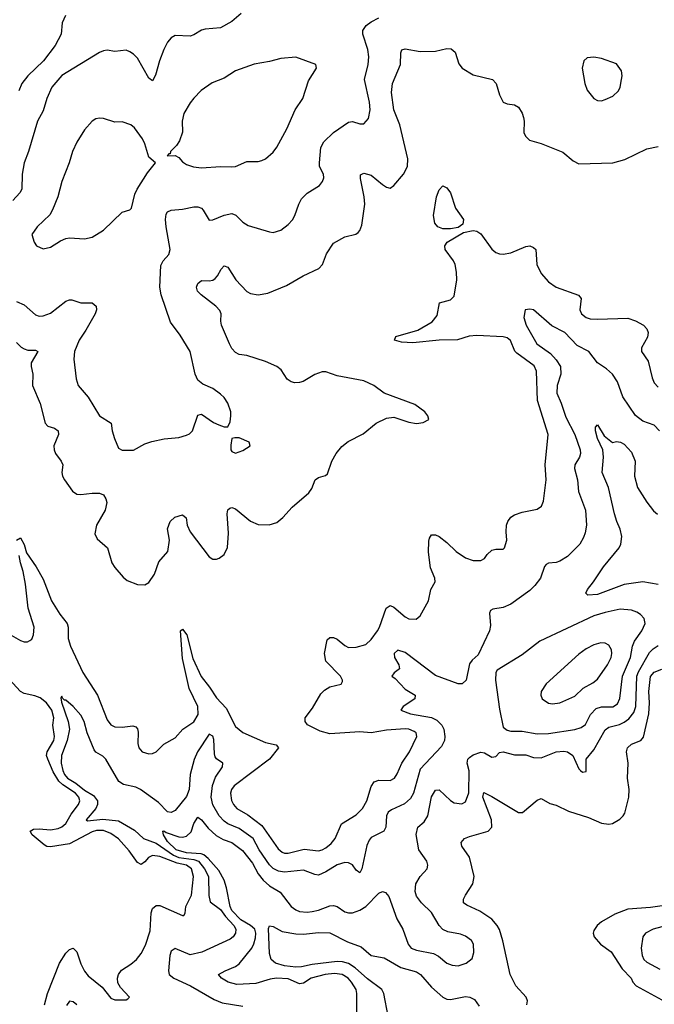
# Model space of a CAD drawing. Header units: inches. Extents: x 1694797 to 1849917, y 907313 to 1017959.
# Tile 42 of 256: x 1725226 to 1728591, y 931712 to 936928. Entities that reach past the tile are written whole.
import ezdxf

# ---------------------------------------------------------------- set-up
doc = ezdxf.new("R2010")
doc.units = ezdxf.units.IN
doc.header["$MEASUREMENT"] = 0
doc.layers.add('B7923', color=7, linetype='Continuous')

msp = doc.modelspace()

# ---------------------------------------------------------------- linework, layer by layer
at = {"layer": 'B7923', "color": 5}
for points, elevation in [([(1726399.9, 936960.1), (1726350, 936918.3), (1726290, 936884.8), (1726210, 936877.4), (1726190, 936871.7), (1726150, 936847.9), (1726130, 936841.1), (1726050, 936843.6), (1726030, 936831.6), (1726010, 936808), (1725990.2, 936770), (1725967, 936710), (1725946, 936634), (1725930, 936603.6), (1725910, 936618), (1725850, 936724.2), (1725830, 936745.1), (1725810, 936757.4), (1725790, 936766.9), (1725730, 936758.7), (1725690, 936765.7), (1725670, 936763.1), (1725650, 936753.5), (1725450, 936632.1), (1725397.3, 936570), (1725370.3, 936510.3), (1725350, 936444.5), (1725321.3, 936390), (1725273, 936230), (1725249.3, 936170), (1725239, 936110), (1725237.5, 936030), (1725226.2, 936010), (1725190, 935969.8)], 840), ([(1725210, 935435.2), (1725250, 935417.4), (1725310, 935363.6), (1725330, 935356.5), (1725350, 935358.6), (1725390, 935373.6), (1725470, 935436.5), (1725490, 935444.4), (1725503.4, 935443.4), (1725550, 935428.4), (1725610, 935427.4), (1725631.6, 935410), (1725633.4, 935390), (1725627.2, 935370), (1725577.4, 935282.6), (1725540.9, 935230), (1725516.5, 935170), (1725513.4, 935130), (1725525.5, 935025.5), (1725535.5, 934990), (1725590, 934927.7), (1725649.2, 934829.2), (1725710.8, 934790), (1725716.4, 934750), (1725728.7, 934708.7), (1725750, 934658.8), (1725770, 934648.2), (1725830, 934648.2), (1725890, 934680.7), (1725926.7, 934693.3), (1725992.4, 934707.6), (1726070, 934715.3), (1726110, 934726), (1726126, 934734), (1726142.7, 934750), (1726170, 934832), (1726183.1, 934836.9), (1726190, 934838), (1726253.4, 934793.4), (1726281.1, 934781.1), (1726310, 934770.8), (1726330, 934771.3), (1726342, 934798), (1726345.6, 934830), (1726345.6, 934850), (1726330, 934897.2), (1726310, 934926), (1726290, 934944.5), (1726250, 934973.3), (1726197.2, 934997.2), (1726170, 935019), (1726157, 935050), (1726129.7, 935170), (1726077.3, 935257.3), (1726025.3, 935325.3), (1725975.6, 935470), (1725969.8, 935510), (1725974.6, 935625.4), (1725987.3, 935650), (1726016.3, 935683.7), (1726024.4, 935710), (1726002, 935830), (1725999.1, 935870), (1726003, 935897), (1726009.8, 935910.2), (1726030, 935919.1), (1726090, 935923.5), (1726150, 935936.9), (1726170, 935936.5), (1726189.2, 935929.2), (1726199, 935919), (1726230, 935866.4), (1726250, 935867.4), (1726310, 935893), (1726350, 935901.5), (1726372.8, 935892.8), (1726410, 935854.9), (1726436.7, 935836.7), (1726550, 935803), (1726570, 935800.5), (1726610, 935813), (1726650, 935843), (1726671.9, 935868.1), (1726684.2, 935890), (1726705.4, 935950), (1726720.9, 935979.1), (1726750, 936008.8), (1726815.1, 936050), (1726831.8, 936070), (1726838.7, 936090), (1726836.9, 936110), (1726815.1, 936150), (1726815.1, 936170), (1726822.6, 936250), (1726838.8, 936281.2), (1726890, 936330.2), (1726970, 936385.5), (1726990, 936389), (1727030, 936375.8), (1727050, 936375.5), (1727075.6, 936404.4), (1727084, 936450), (1727081.5, 936490), (1727053.6, 936610), (1727072.9, 936690), (1727077.8, 936730), (1727071.7, 936770), (1727045, 936850), (1727046, 936870), (1727063.2, 936896.8), (1727090, 936916.5), (1727130, 936937.6)], 840), ([(1725469.2, 936950), (1725451.9, 936910), (1725447, 936850), (1725413.9, 936790), (1725352.1, 936710), (1725269.4, 936630), (1725237.4, 936590), (1725221.5, 936550)], 820), ([(1725210, 935218.5), (1725233.6, 935193.6), (1725250, 935183.3), (1725270, 935176.6), (1725310, 935176.5), (1725322.4, 935170), (1725287.8, 935110), (1725287.3, 935090), (1725296.6, 935050), (1725293.5, 934990), (1725335.1, 934895.1), (1725361, 934790), (1725375.3, 934775.3), (1725410, 934764), (1725431, 934750), (1725431.4, 934730), (1725408.1, 934670), (1725409, 934650), (1725415.3, 934630), (1725446, 934590), (1725454.4, 934570), (1725450.2, 934530), (1725452.9, 934510), (1725463.1, 934490), (1725505.7, 934430), (1725530, 934414.9), (1725550, 934412.1), (1725610, 934420.5), (1725650, 934420.2), (1725671.3, 934411.3), (1725683.2, 934390), (1725687.5, 934370), (1725679, 934330), (1725633.5, 934250), (1725624.8, 934204.8), (1725637.8, 934177.8), (1725691.6, 934130), (1725715.3, 934050), (1725730, 934025.5), (1725774.4, 933974.4), (1725796.7, 933956.7), (1725850, 933935.5), (1725890, 933933.4), (1725910, 933947.3), (1725941.3, 933990), (1725963.4, 934056.6), (1726010.8, 934110), (1726020.5, 934170), (1726010.6, 934230), (1726023.8, 934270), (1726048, 934292), (1726090, 934304.9), (1726109.1, 934289.1), (1726114.3, 934250), (1726130, 934214.6), (1726230, 934082), (1726250, 934070.7), (1726270, 934070.7), (1726284.1, 934075.9), (1726310, 934094.8), (1726328.2, 934131.8), (1726332.5, 934207.5), (1726325.6, 934310), (1726330, 934330.8), (1726340.1, 934339.9), (1726350, 934344.4), (1726370, 934336.5), (1726450, 934271.8), (1726490, 934253.7), (1726547.9, 934252.1), (1726590, 934263.8), (1726622, 934290), (1726670, 934345.5), (1726758.7, 934421.3), (1726775.3, 934444.7), (1726793.2, 934490), (1726810, 934502), (1726847.5, 934512.5), (1726858.3, 934521.7), (1726881.6, 934590), (1726904.7, 934630), (1726933.7, 934666.3), (1726966.9, 934693.1), (1727046.6, 934733.4), (1727116, 934790), (1727170, 934817.1), (1727210, 934823), (1727290, 934794.9), (1727330, 934788.2), (1727366, 934794), (1727395.3, 934810), (1727389, 934830), (1727374, 934850), (1727321.2, 934890), (1727159, 934950), (1727103.7, 934990), (1727050, 935014.8), (1726910, 935040.4), (1726850, 935061.7), (1726830, 935061.7), (1726791.1, 935048.9), (1726728.9, 935011.1), (1726710, 935005.2), (1726684.6, 935004.6), (1726666, 935010), (1726644.3, 935024.3), (1726612.2, 935072.2), (1726589.6, 935090), (1726530, 935116.4), (1726430, 935148.7), (1726390, 935154.5), (1726370, 935164.4), (1726350, 935186.3), (1726337.7, 935210), (1726296.2, 935310), (1726292.5, 935330), (1726294.8, 935370), (1726286.9, 935386.9), (1726265.4, 935410), (1726188.6, 935470), (1726168.7, 935490), (1726163.5, 935510), (1726170, 935530.5), (1726190, 935546.7), (1726230, 935543.9), (1726250, 935547.1), (1726263.3, 935556.7), (1726275.3, 935570), (1726293.8, 935606.2), (1726310, 935624.4), (1726330, 935617), (1726372.9, 935550), (1726430, 935487.1), (1726450, 935476.5), (1726490, 935470.2), (1726541.1, 935478.9), (1726640, 935520), (1726728.6, 935571.4), (1726811.2, 935608.8), (1726832.3, 935630), (1726851.9, 935688.1), (1726890, 935743.1), (1726950, 935778), (1727008, 935792), (1727020.5, 935799.5), (1727030, 935810.7), (1727040.6, 935839.4), (1727055.7, 935950), (1727052.9, 935990), (1727032.8, 936087.2), (1727033.4, 936106.6), (1727050, 936114.7), (1727090, 936103.5), (1727150, 936054.7), (1727170, 936041.3), (1727190, 936036), (1727210, 936048.7), (1727261, 936110), (1727281.2, 936150), (1727283.6, 936190), (1727241.1, 936370), (1727209.4, 936450), (1727197.3, 936542.7), (1727202.6, 936590), (1727244.5, 936690), (1727247.2, 936752.8), (1727252.6, 936767.4), (1727270, 936773.4), (1727350, 936758.7), (1727430, 936761.4), (1727490, 936775.8), (1727513.8, 936773.8), (1727534.9, 936754.9), (1727554.1, 936694.1), (1727571.7, 936670), (1727630, 936635.2), (1727733, 936610), (1727752, 936590), (1727770.3, 936530), (1727790, 936490.6), (1727810, 936481.6), (1727850, 936475.8), (1727870, 936463.8), (1727890, 936432.7), (1727897.2, 936410), (1727901.2, 936390), (1727899, 936330), (1727907.4, 936310), (1727928.4, 936290), (1727990, 936272.6), (1728105.2, 936225.2), (1728160.4, 936180.4), (1728190, 936164.9), (1728370, 936170.2), (1728433.7, 936186.3), (1728550, 936243.8), (1728610, 936255.5)], 820), ([(1725209.2, 934170), (1725230, 934183.7), (1725250, 934148), (1725262.8, 934102.8), (1725312.9, 934030), (1725350, 933963.7), (1725395.5, 933850), (1725439.6, 933779.6), (1725477.4, 933730), (1725483, 933710), (1725483, 933650), (1725494.8, 933610), (1725560.1, 933470), (1725638.3, 933350), (1725690, 933219.5), (1725710, 933192.9), (1725730, 933182.6), (1725770, 933180.9), (1725826.8, 933186.8), (1725842.6, 933182.6), (1725851.3, 933171.3), (1725854, 933154), (1725853.3, 933093.3), (1725858.4, 933070), (1725874.8, 933050), (1725910, 933039.5), (1725930, 933041.6), (1725949.7, 933050.3), (1725989.8, 933090.2), (1726050, 933123), (1726090.8, 933169.2), (1726150, 933208.2), (1726172.7, 933247.3), (1726170.6, 933290), (1726125.4, 933385.4), (1726090, 933544.7), (1726079.3, 933690), (1726090, 933699.7), (1726111.7, 933670), (1726144.6, 933544.6), (1726188.3, 933448.3), (1726232.9, 933392.9), (1726270, 933335.9), (1726321.6, 933281.6), (1726370, 933183.1), (1726410, 933151.7), (1726530, 933099.5), (1726586, 933086), (1726598, 933070), (1726550.3, 933010), (1726362.8, 932870), (1726349.2, 932850), (1726343.5, 932830), (1726348.2, 932791.8), (1726360.2, 932770), (1726378.2, 932750), (1726435.2, 932715.2), (1726510, 932658.6), (1726595.8, 932535.8), (1726617.6, 932517.6), (1726630, 932512.5), (1726650, 932512.3), (1726734.5, 932534.5), (1726810, 932525.6), (1726830, 932530.1), (1726850, 932541.9), (1726876.7, 932563.3), (1726899.1, 932590), (1726931.6, 932668.3), (1727010, 932716.6), (1727043.7, 932750), (1727066.4, 932790), (1727090, 932866.4), (1727106, 932890), (1727130, 932900.2), (1727190, 932898), (1727213.7, 932910), (1727227.8, 932932.2), (1727251.8, 932990), (1727292.4, 933050), (1727331.9, 933130), (1727328, 933150), (1727317.4, 933157.5), (1727290, 933169), (1727270, 933171.5), (1727170, 933165), (1727090, 933150.7), (1727030, 933155.4), (1726870, 933144.2), (1726819.5, 933159.5), (1726751.8, 933191.8), (1726739.3, 933210), (1726739.5, 933230), (1726778.9, 933281.1), (1726822.6, 933357.4), (1726842.9, 933377.1), (1726870, 933393), (1726930, 933407.3), (1726937, 933423), (1726938, 933430), (1726927, 933450), (1726849.8, 933530), (1726841.6, 933570), (1726857, 933643), (1726870, 933654.9), (1726890, 933654.9), (1726910, 933646.9), (1726950, 933612.1), (1726970, 933602), (1727010, 933603.7), (1727061.5, 933618.5), (1727090, 933644.2), (1727123.8, 933690), (1727134.5, 933710), (1727168.2, 933810), (1727190, 933824), (1727210, 933816.5), (1727270, 933764.9), (1727290, 933754), (1727327.3, 933752.7), (1727349.3, 933770), (1727394, 933850), (1727405.4, 933910), (1727429.6, 933950), (1727427.2, 933970), (1727404.6, 934024.6), (1727392.9, 934107.1), (1727394.7, 934165.3), (1727398.5, 934181.5), (1727410, 934199.3), (1727430, 934198.7), (1727450, 934190.3), (1727490, 934158.9), (1727540.3, 934110), (1727590, 934076.9), (1727630, 934063.1), (1727670, 934062.6), (1727690, 934074.4), (1727704.8, 934095.2), (1727730, 934117.6), (1727750, 934122.8), (1727790, 934123.1), (1727796.3, 934130), (1727808.3, 934170), (1727804.6, 934215.4), (1727807.1, 934250), (1727814.3, 934270), (1727830, 934292.2), (1727850, 934305.7), (1727890, 934319.5), (1727970, 934334.4), (1727991.6, 934350), (1728002.8, 934377.2), (1728016.8, 934490), (1728012.1, 934570), (1728027.5, 934730), (1727971.3, 934910), (1727966.3, 935066.3), (1727954.1, 935094.1), (1727861.5, 935161.5), (1727851.9, 935171.9), (1727828.4, 935228.4), (1727810, 935241.7), (1727788.5, 935248.5), (1727650, 935255.4), (1727608.9, 935251.1), (1727547.7, 935232.3), (1727450, 935230.4), (1727310, 935215.2), (1727250, 935219.4), (1727213.2, 935230), (1727220.9, 935250), (1727337.5, 935282.5), (1727412.5, 935327.5), (1727438.6, 935361.4), (1727451.5, 935428.5), (1727510, 935443.1), (1727530, 935464), (1727543.2, 935550), (1727542.6, 935590), (1727534.2, 935630), (1727525.1, 935650), (1727482.5, 935710), (1727480.7, 935730), (1727491.6, 935748.4), (1727579.6, 935800.4), (1727630, 935811.2), (1727650, 935807.2), (1727670, 935794), (1727730, 935712.2), (1727750, 935694.9), (1727770, 935687.6), (1727790, 935684.9), (1727830, 935692.1), (1727910, 935726.5), (1727930.2, 935730.2), (1727950, 935721.6), (1727961.6, 935710), (1727967.9, 935630), (1727990, 935582.6), (1728030, 935539), (1728070, 935510.2), (1728189.1, 935469.1), (1728202, 935450), (1728196, 935390), (1728205.3, 935370), (1728230, 935350.3), (1728250, 935343.9), (1728290, 935342), (1728450, 935346.7), (1728490, 935332.9), (1728533.1, 935310), (1728551.2, 935290), (1728557.8, 935270), (1728554.2, 935245.8), (1728522.8, 935190), (1728523.1, 935170), (1728558.3, 935118.3), (1728579.8, 935030), (1728590, 935004.6), (1728610, 934981.3)], 780), ([(1728617.6, 934750), (1728590, 934780.2), (1728530, 934801.2), (1728490.8, 934830.8), (1728424.4, 934930), (1728394.6, 935010), (1728369.6, 935049.6), (1728337.7, 935077.7), (1728289.1, 935110), (1728242.8, 935170), (1728182, 935202), (1728116.1, 935270), (1728046.4, 935306.4), (1727950, 935390.4), (1727930, 935394.9), (1727905.2, 935390), (1727899.6, 935350), (1727911.1, 935310), (1727968.2, 935210), (1728039.6, 935159.6), (1728070, 935125.4), (1728092.3, 935090), (1728095.2, 935050), (1728074.9, 934990), (1728073.9, 934950), (1728096.9, 934896.9), (1728121.5, 934821.6), (1728169.8, 934730.2), (1728196.8, 934650), (1728199.1, 934630), (1728194, 934610), (1728169.8, 934570), (1728167.7, 934550), (1728183.4, 934490), (1728187.9, 934427.9), (1728225.6, 934330), (1728230.8, 934250), (1728224.2, 934210), (1728215.6, 934184.5), (1728195.8, 934150), (1728130, 934083.7), (1728090, 934059.6), (1728070, 934052.8), (1728030, 934048.7), (1728018, 934042), (1728008.7, 934031.3), (1727986.3, 933970), (1727956.9, 933930), (1727930, 933904.9), (1727829, 933831), (1727790, 933814.7), (1727734.9, 933805.1), (1727722.6, 933797.4), (1727715.9, 933784.1), (1727721.6, 933718.4), (1727716.2, 933690), (1727656.9, 933563.1), (1727624.4, 933535.6), (1727610, 933516), (1727592.4, 933430), (1727571, 933409), (1727550, 933408.9), (1727430, 933454), (1727270, 933575.4), (1727230, 933587.6), (1727210.8, 933570), (1727212.7, 933550), (1727236.3, 933510), (1727240.4, 933490), (1727212.1, 933467.9), (1727199.6, 933450), (1727217.4, 933437.4), (1727270, 933381.9), (1727323.1, 933350), (1727321.5, 933330), (1727259.7, 933290), (1727246.3, 933270), (1727298.4, 933250), (1727410, 933232.1), (1727438, 933218), (1727464.8, 933190), (1727474.6, 933170), (1727480.6, 933130), (1727478, 933110), (1727462.3, 933077.7), (1727350, 932957.2), (1727314.5, 932830), (1727298.1, 932801.9), (1727265.5, 932774.5), (1727197.4, 932742.6), (1727179.8, 932730), (1727169.9, 932710), (1727166.4, 932650), (1727156.3, 932630), (1727090, 932595.3), (1727078.5, 932581.5), (1727067.3, 932552.7), (1727040.7, 932430), (1727030, 932408), (1727010, 932422.8), (1726990.3, 932450.3), (1726970, 932461.5), (1726950, 932463.2), (1726910, 932451.6), (1726850, 932413.6), (1726810, 932397.1), (1726790, 932399.3), (1726730, 932423.1), (1726630, 932411.5), (1726597.8, 932417.8), (1726570, 932431.3), (1726551, 932451), (1726495.2, 932530), (1726463.8, 932590), (1726390, 932643.4), (1726330, 932668.1), (1726310, 932682.2), (1726283.8, 932710), (1726249.8, 932769.7), (1726241, 932810), (1726248.1, 932871.9), (1726264.1, 932915.9), (1726301.6, 932970), (1726303.1, 932990), (1726270, 933013.1), (1726263.1, 933023.1), (1726258.6, 933038.6), (1726254.9, 933114.9), (1726250, 933132.7), (1726230, 933142.8), (1726169.3, 933050), (1726150.8, 933009.2), (1726129.6, 932930), (1726125.1, 932850), (1726110, 932812.4), (1726050, 932739.5), (1726030, 932727.5), (1726010, 932731.2), (1725962, 932782), (1725867.1, 932850), (1725842.3, 932862.3), (1725777.4, 932877.4), (1725751.6, 932891.6), (1725682.6, 933010), (1725667.5, 933027.5), (1725630, 933047.3), (1725620.5, 933060.5), (1725584.1, 933150), (1725567.2, 933210), (1725550, 933243.2), (1725509.1, 933290), (1725470, 933324), (1725463.8, 933323.8), (1725453, 933333), (1725450, 933344.7), (1725444.5, 933335.5), (1725447.5, 933312.5), (1725484, 933210), (1725489.9, 933170), (1725477.5, 933110), (1725447.6, 933030), (1725446.5, 932990), (1725454.6, 932950), (1725463.6, 932930), (1725480.1, 932910), (1725524.4, 932884.4), (1725570, 932846.6), (1725618.1, 932818.1), (1725638.6, 932790), (1725639.4, 932770), (1725630.2, 932749.7), (1725578, 932690), (1725585, 932685), (1725667.6, 932692.4), (1725750, 932683.6), (1725835.4, 932635.4), (1725882.3, 932590), (1725950, 932565.3), (1726041.4, 932501.4), (1726070, 932489.2), (1726150, 932479.1), (1726174.8, 932470), (1726206.7, 932430), (1726226.7, 932390), (1726228.4, 932288.4), (1726235.9, 932255.9), (1726290, 932214.7), (1726317.2, 932177.2), (1726361.4, 932130), (1726371.2, 932110), (1726369.8, 932090), (1726357.6, 932070), (1726342.6, 932057.4), (1726192.3, 931987.7), (1726130, 931975.1), (1726050, 932007.4), (1726039, 932001), (1726030, 931994), (1726022.4, 931970), (1726015.6, 931890), (1726018.5, 931870), (1726042.6, 931850), (1726131.1, 931810), (1726256.9, 931736.9), (1726300.3, 931720.3), (1726410, 931702.8)], 760), ([(1728610, 933935.6), (1728530, 933950.9), (1728430, 933936.2), (1728290, 933883.2), (1728238.7, 933878.7), (1728226.6, 933890), (1728236.8, 933910), (1728268.9, 933950), (1728320.7, 934030), (1728404.1, 934130), (1728413, 934150), (1728418.9, 934190), (1728410, 934229.6), (1728391, 934270), (1728379, 934310), (1728348.1, 934450), (1728314, 934530), (1728321.2, 934610), (1728318.4, 934650), (1728288.9, 934710), (1728278, 934750), (1728279, 934770), (1728290, 934781), (1728324.2, 934724.2), (1728368.8, 934688.8), (1728390, 934692.7), (1728410.7, 934690), (1728430, 934679.5), (1728470, 934637.1), (1728489.1, 934590), (1728485.9, 934510), (1728501.6, 934450), (1728550, 934372.2), (1728586.4, 934326.4), (1728607.8, 934307.8)], 740), ([(1725105.7, 933710), (1725230, 933639), (1725250, 933632.5), (1725267.4, 933632.6), (1725280.3, 933639.7), (1725290, 933647.2), (1725300.2, 933670), (1725303.4, 933710), (1725270.3, 933810), (1725257.1, 933937.1), (1725245.2, 934005.2), (1725229.9, 934050), (1725223.4, 934090)], 780), ([(1727013.2, 931670), (1727014.1, 931770), (1727009.1, 931790), (1726984.7, 931830), (1726967.7, 931850), (1726935.6, 931870), (1726895.3, 931875.3), (1726844.9, 931870), (1726771.4, 931850), (1726730, 931823.9), (1726710, 931821.2), (1726650, 931846.4), (1726588.5, 931851.5), (1726554, 931846), (1726477.5, 931822.5), (1726377.5, 931817.5), (1726331.1, 931830), (1726296.3, 931850), (1726280.5, 931870), (1726316.2, 931890), (1726370, 931911.8), (1726390, 931926.2), (1726456.7, 932010), (1726468, 932032), (1726475.6, 932064.4), (1726477.7, 932090), (1726473.2, 932110), (1726450.4, 932130), (1726399.4, 932159.4), (1726351.4, 932210), (1726341.8, 932230), (1726322.6, 932330), (1726309.8, 932370.2), (1726281.2, 932421.2), (1726225.2, 932485.2), (1726203.2, 932503.2), (1726188.7, 932508.7), (1726110, 932515.2), (1726055.8, 932530), (1726010, 932574.6), (1725988.1, 932610), (1725984.5, 932630), (1725990, 932631.7), (1726002.7, 932622.7), (1726070, 932600.2), (1726090, 932598.2), (1726110, 932602.6), (1726134.4, 932625.6), (1726150, 932670.4), (1726170, 932703.7), (1726190, 932689.1), (1726225.8, 932645.8), (1726267.3, 932607.3), (1726304.9, 932584.9), (1726350, 932568.7), (1726407, 932527), (1726459.9, 932459.9), (1726490, 932403), (1726516.1, 932370), (1726550, 932339.3), (1726606.7, 932306.7), (1726665.8, 932230), (1726690, 932212.5), (1726710, 932204.4), (1726750, 932200.4), (1726775.9, 932204.1), (1726810, 932211.4), (1726870, 932234.3), (1726890, 932236.5), (1726910, 932230.2), (1726950, 932202.2), (1726970, 932196), (1726990, 932196.3), (1727030, 932210.9), (1727062, 932230), (1727130, 932300.8), (1727150, 932310.3), (1727164.9, 932304.9), (1727183.2, 932283.2), (1727225.5, 932165.5), (1727257.7, 932110), (1727286, 932030), (1727301.7, 932010), (1727330, 931998.2), (1727420.6, 931980.6), (1727447.2, 931967.2), (1727490.3, 931930.3), (1727518.9, 931918.9), (1727550, 931916), (1727593.2, 931930), (1727625.2, 931954.8), (1727633.8, 931986.2), (1727632.4, 932030), (1727620.5, 932050), (1727590, 932073.5), (1727563.3, 932083.3), (1727495.7, 932095.7), (1727469.1, 932109.1), (1727449.1, 932129.1), (1727410, 932198.5), (1727355.4, 932250), (1727330, 932284.5), (1727323.5, 932310), (1727326.8, 932350), (1727350, 932388.7), (1727386.3, 932430), (1727389.7, 932450), (1727384.4, 932470), (1727341.6, 932530), (1727328.4, 932611.6), (1727336.4, 932650), (1727370, 932679), (1727389.1, 932710), (1727410, 932810.6), (1727430, 932846), (1727450, 932847.9), (1727510, 932791.2), (1727530, 932780.2), (1727570, 932773.4), (1727590, 932785.3), (1727607.8, 932832.2), (1727608.5, 932948.5), (1727598.6, 932990), (1727601.1, 933010), (1727610, 933020.2), (1727630, 933033.5), (1727670, 933047.6), (1727690, 933044.9), (1727730, 933020.5), (1727750, 933025.5), (1727770, 933046), (1727789.8, 933050.2), (1727850, 933033.5), (1727910, 933033.8), (1727950, 933020.2), (1727990, 933017.8), (1728070, 933049.4), (1728110, 933053.4), (1728130, 933049.2), (1728158.9, 933030), (1728190, 932959.3), (1728199.3, 932950), (1728210, 932941.3), (1728230, 932945.5), (1728229.6, 933010), (1728270, 933060.3), (1728330, 933166.7), (1728350, 933180.1), (1728405.5, 933194.5), (1728430, 933206.9), (1728455.4, 933224.6), (1728482.5, 933257.5), (1728492.6, 933290), (1728498.4, 933450), (1728506.2, 933473.8), (1728565.1, 933574.9), (1728584.1, 933595.9), (1728610, 933612.5)], 740), ([(1727914.6, 931710), (1727918.8, 931730), (1727911.1, 931750), (1727857.2, 931810), (1727826.6, 931870), (1727788.1, 932048.1), (1727770, 932108), (1727758, 932130), (1727730, 932162.5), (1727666.2, 932206.2), (1727596.9, 932236.9), (1727579.7, 932250), (1727579.3, 932270), (1727588.9, 932290), (1727627.9, 932350), (1727634.8, 932390), (1727610, 932491.6), (1727569.7, 932550), (1727566.6, 932570), (1727585.1, 932590), (1727610, 932601.2), (1727710, 932629.5), (1727729.2, 932650.8), (1727726.6, 932690), (1727681.9, 932810), (1727686.2, 932833.8), (1727730, 932813), (1727870, 932727.6), (1727890.9, 932729.1), (1727970, 932793.4), (1727990, 932802.8), (1728036.7, 932776.7), (1728070, 932766.5), (1728135.8, 932735.8), (1728241.4, 932701.4), (1728310, 932671.4), (1728350, 932666), (1728369.3, 932670), (1728406.9, 932693.1), (1728426, 932710), (1728434.4, 932725.6), (1728456, 932810), (1728457, 932850), (1728448.9, 932910), (1728452.4, 932990), (1728443.7, 933050), (1728448.7, 933070), (1728469.9, 933090.1), (1728518.3, 933110), (1728533.6, 933126.4), (1728560.8, 933250), (1728565.4, 933310), (1728561.4, 933370), (1728571.1, 933448.9), (1728590, 933471.6), (1728630, 933488.3)], 720), ([(1725358, 931710), (1725374.3, 931770), (1725436.7, 931930), (1725470, 931983.5), (1725490, 932003.2), (1725510, 932010.2), (1725529.5, 931989.5), (1725550, 931927), (1725570, 931887.8), (1725590, 931863.6), (1725662.6, 931802.6), (1725710, 931744.9), (1725730, 931735.5), (1725790, 931736), (1725799.3, 931740.7), (1725808.7, 931750), (1725761.1, 931801.1), (1725746.2, 931826.2), (1725744.7, 931850), (1725749.6, 931869.6), (1725766.1, 931893.9), (1725815.3, 931924.7), (1725845.1, 931950), (1725870, 931982), (1725893.7, 932026.3), (1725917.9, 932102.1), (1725922.7, 932197.3), (1725930, 932220.3), (1725950, 932235), (1725970, 932235.8), (1726090, 932183), (1726096.6, 932183.4), (1726104.1, 932195.9), (1726107.1, 932230), (1726137, 932290), (1726147, 932390), (1726136.7, 932430), (1726110, 932448.7), (1726060.7, 932460.7), (1725970, 932495.2), (1725930, 932500.7), (1725909.3, 932490.7), (1725890, 932466.4), (1725870, 932452.8), (1725850, 932464.1), (1725806, 932526), (1725750, 932589.2), (1725710, 932617.4), (1725670, 932633.1), (1725633.4, 932633.3), (1725610, 932626.6), (1725490, 932563.1), (1725390, 932545.6), (1725370, 932547.3), (1725356.2, 932556.2), (1725293.2, 932610), (1725281.5, 932630), (1725300.3, 932639.7), (1725330, 932642), (1725390, 932636.4), (1725430, 932642.9), (1725450, 932651.8), (1725470.3, 932670), (1725499.9, 932720.1), (1725537.9, 932770), (1725545.6, 932790), (1725539.1, 932810), (1725521.8, 932830), (1725454.5, 932874.5), (1725433.8, 932893.8), (1725404.5, 932944.5), (1725375, 933010), (1725369.1, 933030), (1725371.5, 933050), (1725407.4, 933110), (1725411.1, 933130), (1725402.1, 933190), (1725406.8, 933230), (1725396.7, 933270), (1725368.2, 933310), (1725334.9, 933334.9), (1725306.8, 933346.8), (1725250, 933359.1), (1725229.8, 933369.8), (1725170, 933435.1)], 780), ([(1728670, 932239.7), (1728570, 932225.2), (1728450, 932216.3), (1728380.6, 932190), (1728311, 932150), (1728287.8, 932130), (1728270, 932103.7), (1728266.6, 932090), (1728271.9, 932070), (1728305.8, 932030), (1728361.8, 931990), (1728420.4, 931900.4), (1728467.6, 931850), (1728476, 931830), (1728494.3, 931810), (1728650, 931725)], 720), ([(1727179.8, 931650), (1727155.9, 931770), (1727145.6, 931790), (1727070, 931846.9), (1727005.5, 931905.5), (1726970, 931927.9), (1726937.4, 931937.4), (1726910, 931939.1), (1726776.1, 931923.9), (1726720.7, 931910), (1726690, 931908.2), (1726630, 931916.3), (1726582.6, 931930), (1726558.9, 931950), (1726550, 931982), (1726545.8, 932114.2), (1726550, 932127.3), (1726570, 932124.6), (1726617.8, 932097.8), (1726690, 932085.8), (1726730, 932084.1), (1726810, 932092.5), (1726870.1, 932090.1), (1726963.3, 932043.3), (1727037.2, 932017.2), (1727090.1, 931970.1), (1727157.7, 931957.7), (1727246.6, 931906.6), (1727330, 931883.6), (1727350.7, 931870.7), (1727410, 931803), (1727470, 931749.5), (1727490, 931740.4), (1727510, 931738.1), (1727590, 931753.9), (1727612.4, 931750), (1727637.1, 931737.1), (1727661.9, 931701.9)], 720), ([(1728630, 932122.5), (1728584.9, 932110), (1728544.4, 932090), (1728528.9, 932070), (1728520.2, 932010), (1728526.3, 931970), (1728535.6, 931950), (1728550, 931935), (1728618.9, 931898.9)], 740), ([(1725530, 931708.9), (1725510, 931724.7), (1725490, 931728.9), (1725474, 931706)], 760)]:
    msp.add_lwpolyline(points, dxfattribs=dict(at, elevation=elevation))
for points, elevation in [([(1726689.6, 936729.6), (1726610, 936722.6), (1726550, 936705.4), (1726470, 936692.6), (1726370, 936656.9), (1726310, 936617.4), (1726247.4, 936592.6), (1726187.9, 936552.1), (1726150, 936512), (1726130, 936487), (1726097, 936430), (1726087.4, 936390), (1726088.9, 936331.1), (1726073.4, 936286.6), (1726058.3, 936261.7), (1726024.9, 936230), (1726023.6, 936216.4), (1726016.4, 936216.4), (1726007.3, 936207.3), (1726050, 936208), (1726070, 936197.3), (1726090, 936174), (1726110, 936160.5), (1726147.4, 936147.4), (1726190, 936143.1), (1726290.3, 936150.4), (1726350, 936148.5), (1726370, 936150.4), (1726430, 936176.4), (1726490, 936177.1), (1726510, 936181.6), (1726530, 936190.4), (1726570, 936226.4), (1726590, 936252.7), (1726642.6, 936350), (1726686, 936450), (1726727.3, 936510), (1726756.9, 936603.1), (1726799, 936670), (1726795.3, 936690)], 860), ([(1728270, 936729.5), (1728234, 936726), (1728216, 936710), (1728208, 936670), (1728221.6, 936590), (1728234.2, 936554.2), (1728270, 936510.7), (1728290, 936499.3), (1728310, 936497.1), (1728330, 936504.4), (1728370, 936522.4), (1728400.7, 936550), (1728409.6, 936570), (1728416.9, 936610), (1728419.6, 936630), (1728415.8, 936655.8), (1728390, 936693.6), (1728310, 936722.4)], 840), ([(1725650, 936406.6), (1725630, 936402.7), (1725610, 936389.3), (1725570, 936343.7), (1725530, 936278), (1725506.9, 936230), (1725489.1, 936170), (1725449.1, 936070), (1725429.1, 935990), (1725400, 935920), (1725385.9, 935894.2), (1725318.8, 935830), (1725291, 935790), (1725302.8, 935750), (1725316, 935730), (1725350, 935714), (1725390, 935723), (1725443, 935757), (1725471.4, 935768.6), (1725490, 935772.7), (1725570, 935766), (1725610, 935774.9), (1725670, 935813.4), (1725770, 935908.7), (1725810, 935920.9), (1725818.5, 935930), (1725837.3, 936002.7), (1725848.7, 936030), (1725903.7, 936116.3), (1725946, 936170), (1725910, 936199.5), (1725889.8, 936270), (1725876.6, 936296.6), (1725834.5, 936354.5), (1725815.1, 936370), (1725770, 936387.3), (1725730, 936385.1), (1725670, 936404.5)], 860), ([(1727510, 935819), (1727470, 935819.5), (1727442, 935830), (1727427.3, 935850), (1727419.7, 935890), (1727435.1, 935990), (1727450, 936025.5), (1727470, 936048), (1727490, 936037.1), (1727510, 936010.5), (1727535.8, 935930), (1727579.5, 935870), (1727575.5, 935844.5), (1727550, 935826.6)], 780), ([(1726366.4, 934713.6), (1726351.1, 934708.9), (1726345.5, 934674.5), (1726345.5, 934650), (1726350, 934641), (1726370, 934630.7), (1726410, 934646), (1726448.7, 934670), (1726442, 934690), (1726390, 934712)], 840), ([(1728410, 933804.9), (1728330, 933788.2), (1728270.1, 933769.9), (1727984.2, 933635.8), (1727890, 933564.2), (1727758, 933482), (1727750.4, 933469.6), (1727749, 933430), (1727770, 933274.8), (1727790, 933180.9), (1727810, 933163.9), (1727830, 933158.8), (1727890, 933159.6), (1727970, 933144.2), (1728030, 933147.5), (1728170, 933167.9), (1728202.2, 933177.8), (1728225.1, 933194.9), (1728252.4, 933247.6), (1728281.4, 933278.6), (1728310, 933288.7), (1728370, 933288.6), (1728395.6, 933304.4), (1728407.1, 933332.9), (1728421.1, 933450), (1728463.8, 933550), (1728474.4, 933610), (1728484.7, 933635.3), (1728524.5, 933690), (1728541.2, 933730), (1728536.3, 933756.3), (1728517.7, 933777.7), (1728498.4, 933790), (1728470, 933799.4)], 760), ([(1728306.7, 933626.7), (1728270, 933616.1), (1728230, 933595), (1728190, 933566.2), (1728016.4, 933410), (1727990.5, 933370), (1727988.2, 933350), (1727996.3, 933330), (1728030, 933307.6), (1728050, 933304.7), (1728090, 933308.3), (1728170, 933344), (1728213.7, 933386.3), (1728265.4, 933414.6), (1728290, 933434), (1728342.5, 933510), (1728361.8, 933550), (1728365.6, 933570), (1728362.7, 933590), (1728350, 933614.7), (1728330, 933625.4)], 780)]:
    msp.add_lwpolyline(points, close=True, dxfattribs=dict(at, elevation=elevation))

doc.saveas('drawing.dxf')
